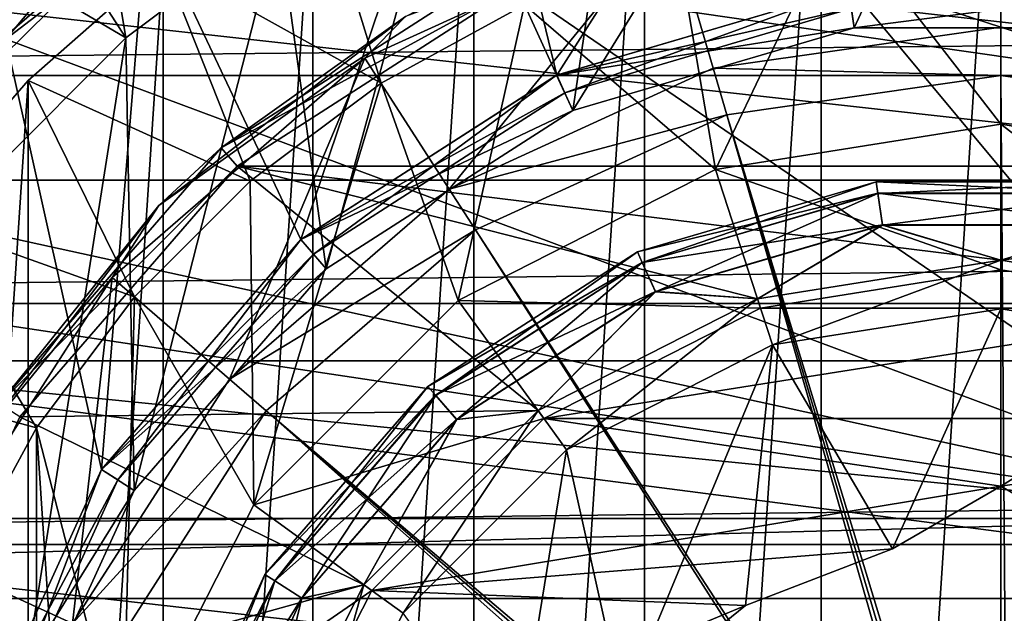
# Model space of a CAD drawing. Header units: millimetres. Extents: x -144 to 364, y -408 to 1133.
# Tile 48 of 256: x -85.1 to -74.96, y 4.47 to 10.58. Entities that reach past the tile are written whole.
import ezdxf

# ---------------------------------------------------------------- set-up
doc = ezdxf.new("R2010")
doc.units = ezdxf.units.MM
doc.header["$LTSCALE"] = 41.718519
for name, color, linetype in [('102', 7, 'CONTINUOUS'), ('116', 7, 'CONTINUOUS'), ('123', 7, 'CONTINUOUS'), ('22', 7, 'CONTINUOUS'), ('243', 7, 'CONTINUOUS'), ('244', 7, 'CONTINUOUS'), ('245', 7, 'CONTINUOUS'), ('246', 7, 'CONTINUOUS'), ('248', 7, 'CONTINUOUS'), ('249', 7, 'CONTINUOUS'), ('250', 7, 'CONTINUOUS'), ('251', 7, 'CONTINUOUS'), ('252', 7, 'CONTINUOUS'), ('253', 7, 'CONTINUOUS'), ('254', 7, 'CONTINUOUS'), ('262', 7, 'CONTINUOUS'), ('269', 7, 'CONTINUOUS'), ('285', 7, 'CONTINUOUS'), ('286', 7, 'CONTINUOUS'), ('287', 7, 'CONTINUOUS'), ('289', 7, 'CONTINUOUS'), ('292', 7, 'CONTINUOUS'), ('293', 7, 'CONTINUOUS'), ('297', 7, 'CONTINUOUS'), ('299', 7, 'CONTINUOUS'), ('329', 7, 'CONTINUOUS'), ('330', 7, 'CONTINUOUS'), ('334', 7, 'CONTINUOUS'), ('335', 7, 'CONTINUOUS'), ('336', 7, 'CONTINUOUS'), ('337', 7, 'CONTINUOUS'), ('338', 7, 'CONTINUOUS'), ('347', 7, 'CONTINUOUS'), ('350', 7, 'CONTINUOUS'), ('351', 7, 'CONTINUOUS'), ('46', 7, 'CONTINUOUS'), ('50', 7, 'CONTINUOUS'), ('683', 7, 'CONTINUOUS'), ('684', 7, 'CONTINUOUS'), ('718', 7, 'CONTINUOUS'), ('727', 7, 'CONTINUOUS'), ('85', 7, 'CONTINUOUS'), ('86', 7, 'CONTINUOUS'), ('9', 7, 'CONTINUOUS')]:
    doc.layers.add(name, color=color, linetype=linetype)

msp = doc.modelspace()

# ---------------------------------------------------------------- linework, layer by layer
at = {"layer": '102', "color": 7, "linetype": 'CONTINUOUS', "true_color": 0xaaaaaa}
msp.add_3dface([(-85.236, 10.375, -17), (-84.313, 11.482, -15.645), (-85.673, 10.686, -15.046), (-85.236, 10.375, -17)], dxfattribs=at)
at = {"layer": '116', "color": 7, "linetype": 'CONTINUOUS', "true_color": 0xaaaaaa}
for points in [[(104.5, 10, 17.321), (104.5, 12.175, 15.867), (-104.5, 10, 17.321), (104.5, 10, 17.321)], [(104.5, 12.175, 15.867), (-104.5, 12.175, 15.867), (-104.5, 10, 17.321), (104.5, 12.175, 15.867)], [(104.5, 7.654, 18.478), (104.5, 10, 17.321), (-104.5, 7.654, 18.478), (104.5, 7.654, 18.478)], [(104.5, 10, 17.321), (-104.5, 10, 17.321), (-104.5, 7.654, 18.478), (104.5, 10, 17.321)], [(104.5, 5.176, 19.319), (104.5, 7.654, 18.478), (-104.5, 5.176, 19.319), (104.5, 5.176, 19.319)], [(104.5, 7.654, 18.478), (-104.5, 7.654, 18.478), (-104.5, 5.176, 19.319), (104.5, 7.654, 18.478)], [(104.5, 2.61, 19.829), (104.5, 5.176, 19.319), (-104.5, 2.61, 19.829), (104.5, 2.61, 19.829)], [(104.5, 5.176, 19.319), (-104.5, 5.176, 19.319), (-104.5, 2.61, 19.829), (104.5, 5.176, 19.319)]]:
    msp.add_3dface(points, dxfattribs=at)
at = {"layer": '123', "color": 7, "linetype": 'CONTINUOUS', "true_color": 0xaaaaaa}
for points in [[(-84.789, 15.11, -14.454), (-84.002, 10.389, -42), (-86.19, 13.775, -16.114), (-84.789, 15.11, -14.454)], [(-82.432, 11.565, -42), (-84.002, 10.389, -42), (-84.789, 15.11, -14.454), (-82.432, 11.565, -42)], [(-86.19, 13.775, -16.114), (-84.002, 10.389, -42), (-87.396, 12.389, -17.55), (-86.19, 13.775, -16.114)], [(-84.002, 10.389, -42), (-85.389, 9.002, -42), (-87.396, 12.389, -17.55), (-84.002, 10.389, -42)]]:
    msp.add_3dface(points, dxfattribs=at)
at = {"layer": '22', "color": 7, "linetype": 'CONTINUOUS', "true_color": 0xaaaaaa}
for points in [[(-75, -14.111, -20), (-76.849, -13.989, -20), (-75, 14.111, -20), (-75, -14.111, -20)], [(-75, 14.111, -20), (-76.849, -13.989, -20), (-76.849, 13.989, -20), (-75, 14.111, -20)], [(-71.387, 13.641, -20), (-75, -14.111, -20), (-75, 14.111, -20), (-71.387, 13.641, -20)], [(-76.849, -13.989, -20), (-78.666, -13.627, -20), (-76.849, 13.989, -20), (-76.849, -13.989, -20)], [(-76.849, 13.989, -20), (-78.666, -13.627, -20), (-78.666, 13.627, -20), (-76.849, 13.989, -20)], [(-78.666, 13.627, -20), (-80.419, -13.029, -20), (-80.42, 13.029, -20), (-78.666, 13.627, -20)], [(-78.666, -13.627, -20), (-80.419, -13.029, -20), (-78.666, 13.627, -20), (-78.666, -13.627, -20)], [(-71.387, -13.641, -20), (-75, -14.111, -20), (-71.387, 13.641, -20), (-71.387, -13.641, -20)], [(-80.419, -13.029, -20), (-82.08, -12.206, -20), (-80.42, 13.029, -20), (-80.419, -13.029, -20)], [(-80.42, 13.029, -20), (-82.08, -12.206, -20), (-82.08, 12.206, -20), (-80.42, 13.029, -20)], [(-82.08, 12.206, -20), (-83.618, -11.173, -20), (-83.619, 11.173, -20), (-82.08, 12.206, -20)], [(-82.08, -12.206, -20), (-83.618, -11.173, -20), (-82.08, 12.206, -20), (-82.08, -12.206, -20)], [(-83.618, -11.173, -20), (-85.008, -9.948, -20), (-83.619, 11.173, -20), (-83.618, -11.173, -20)], [(-83.619, 11.173, -20), (-85.008, -9.948, -20), (-85.008, 9.948, -20), (-83.619, 11.173, -20)], [(-85.008, -9.948, -20), (-86.225, -8.551, -20), (-85.008, 9.948, -20), (-85.008, -9.948, -20)], [(-85.008, 9.948, -20), (-86.225, -8.551, -20), (-86.225, 8.551, -20), (-85.008, 9.948, -20)]]:
    msp.add_3dface(points, dxfattribs=at)
at = {"layer": '243', "color": 7, "linetype": 'CONTINUOUS', "true_color": 0xaaaaaa}
for points in [[(-77.503, 7.704, -49.7), (-75, 8.1, -49.7), (-77.503, 7.704, -48.8), (-77.503, 7.704, -49.7)], [(-77.503, 7.704, -48.8), (-75, 8.1, -49.7), (-75, 8.1, -48.8), (-77.503, 7.704, -48.8)], [(-75, 8.1, -49.7), (-72.497, 7.704, -49.7), (-75, 8.1, -48.8), (-75, 8.1, -49.7)], [(-75, 8.1, -48.8), (-72.497, 7.704, -49.7), (-72.497, 7.704, -48.8), (-75, 8.1, -48.8)], [(-79.761, 6.553, -49.7), (-77.503, 7.704, -49.7), (-79.761, 6.553, -48.8), (-79.761, 6.553, -49.7)], [(-79.761, 6.553, -48.8), (-77.503, 7.704, -49.7), (-77.503, 7.704, -48.8), (-79.761, 6.553, -48.8)], [(-81.553, 4.761, -49.7), (-79.761, 6.553, -49.7), (-81.553, 4.761, -48.8), (-81.553, 4.761, -49.7)], [(-81.553, 4.761, -48.8), (-79.761, 6.553, -49.7), (-79.761, 6.553, -48.8), (-81.553, 4.761, -48.8)], [(-82.704, 2.503, -49.7), (-81.553, 4.761, -49.7), (-82.704, 2.503, -48.8), (-82.704, 2.503, -49.7)], [(-82.704, 2.503, -48.8), (-81.553, 4.761, -49.7), (-81.553, 4.761, -48.8), (-82.704, 2.503, -48.8)]]:
    msp.add_3dface(points, dxfattribs=at)
at = {"layer": '244', "color": 7, "linetype": 'CONTINUOUS', "true_color": 0xaaaaaa}
for points in [[(-78.739, 8.187, -47.899), (-76.264, 8.789, -48.35), (-76.281, 8.908, -47.899), (-78.739, 8.187, -47.899)], [(-78.739, 8.187, -47.899), (-76.281, 8.908, -47.899), (-78.688, 8.076, -47.449), (-78.739, 8.187, -47.899)], [(-78.688, 8.076, -47.449), (-76.281, 8.908, -47.899), (-76.264, 8.788, -47.449), (-78.688, 8.076, -47.449)], [(-76.264, 8.789, -48.35), (-73.736, 8.789, -48.35), (-76.281, 8.908, -47.899), (-76.264, 8.789, -48.35)], [(-76.281, 8.908, -47.899), (-73.736, 8.789, -48.35), (-73.719, 8.908, -47.899), (-76.281, 8.908, -47.899)], [(-76.281, 8.908, -47.899), (-73.719, 8.908, -47.899), (-76.264, 8.788, -47.449), (-76.281, 8.908, -47.899)], [(-76.264, 8.788, -47.449), (-73.719, 8.908, -47.899), (-73.736, 8.788, -47.449), (-76.264, 8.788, -47.449)], [(-78.689, 8.077, -48.35), (-76.264, 8.789, -48.35), (-78.739, 8.187, -47.899), (-78.689, 8.077, -48.35)], [(-78.689, 8.077, -48.35), (-76.217, 8.463, -48.679), (-76.264, 8.789, -48.35), (-78.689, 8.077, -48.35)], [(-78.551, 7.776, -47.12), (-78.688, 8.076, -47.449), (-76.264, 8.788, -47.449), (-78.551, 7.776, -47.12)], [(-76.217, 8.461, -47.12), (-78.551, 7.776, -47.12), (-76.264, 8.788, -47.449), (-76.217, 8.461, -47.12)], [(-76.217, 8.463, -48.679), (-73.783, 8.463, -48.679), (-76.264, 8.789, -48.35), (-76.217, 8.463, -48.679)], [(-76.264, 8.789, -48.35), (-73.783, 8.463, -48.679), (-73.736, 8.789, -48.35), (-76.264, 8.789, -48.35)], [(-76.217, 8.461, -47.12), (-76.264, 8.788, -47.449), (-73.736, 8.788, -47.449), (-76.217, 8.461, -47.12)], [(-73.783, 8.461, -47.12), (-76.217, 8.461, -47.12), (-73.736, 8.788, -47.449), (-73.783, 8.461, -47.12)], [(-78.552, 7.777, -48.679), (-76.217, 8.463, -48.679), (-78.689, 8.077, -48.35), (-78.552, 7.777, -48.679)], [(-78.552, 7.777, -48.679), (-77.503, 7.704, -48.8), (-76.217, 8.463, -48.679), (-78.552, 7.777, -48.679)], [(-76.217, 8.461, -47.12), (-77.503, 7.704, -47), (-78.551, 7.776, -47.12), (-76.217, 8.461, -47.12)], [(-77.503, 7.704, -48.8), (-75, 8.1, -48.8), (-76.217, 8.463, -48.679), (-77.503, 7.704, -48.8)], [(-75, 8.1, -47), (-77.503, 7.704, -47), (-76.217, 8.461, -47.12), (-75, 8.1, -47)], [(-76.217, 8.463, -48.679), (-75, 8.1, -48.8), (-73.783, 8.463, -48.679), (-76.217, 8.463, -48.679)], [(-73.783, 8.461, -47.12), (-75, 8.1, -47), (-76.217, 8.461, -47.12), (-73.783, 8.461, -47.12)], [(-75, 8.1, -48.8), (-72.497, 7.704, -48.8), (-73.783, 8.463, -48.679), (-75, 8.1, -48.8)], [(-72.497, 7.704, -47), (-75, 8.1, -47), (-73.783, 8.461, -47.12), (-72.497, 7.704, -47)], [(-80.894, 6.802, -47.899), (-78.689, 8.077, -48.35), (-78.739, 8.187, -47.899), (-80.894, 6.802, -47.899)], [(-80.894, 6.802, -47.899), (-78.739, 8.187, -47.899), (-80.814, 6.71, -47.449), (-80.894, 6.802, -47.899)], [(-80.814, 6.71, -47.449), (-78.739, 8.187, -47.899), (-78.688, 8.076, -47.449), (-80.814, 6.71, -47.449)], [(-80.815, 6.711, -48.35), (-78.689, 8.077, -48.35), (-80.894, 6.802, -47.899), (-80.815, 6.711, -48.35)], [(-80.815, 6.711, -48.35), (-78.552, 7.777, -48.679), (-78.689, 8.077, -48.35), (-80.815, 6.711, -48.35)], [(-80.598, 6.46, -47.12), (-80.814, 6.71, -47.449), (-78.688, 8.076, -47.449), (-80.598, 6.46, -47.12)], [(-78.551, 7.776, -47.12), (-80.598, 6.46, -47.12), (-78.688, 8.076, -47.449), (-78.551, 7.776, -47.12)], [(-80.599, 6.462, -48.679), (-78.552, 7.777, -48.679), (-80.815, 6.711, -48.35), (-80.599, 6.462, -48.679)], [(-80.599, 6.462, -48.679), (-79.761, 6.553, -48.8), (-78.552, 7.777, -48.679), (-80.599, 6.462, -48.679)], [(-78.551, 7.776, -47.12), (-79.761, 6.553, -47), (-80.598, 6.46, -47.12), (-78.551, 7.776, -47.12)], [(-79.761, 6.553, -48.8), (-77.503, 7.704, -48.8), (-78.552, 7.777, -48.679), (-79.761, 6.553, -48.8)], [(-77.503, 7.704, -47), (-79.761, 6.553, -47), (-78.551, 7.776, -47.12), (-77.503, 7.704, -47)], [(-82.571, 4.866, -47.899), (-80.815, 6.711, -48.35), (-80.894, 6.802, -47.899), (-82.571, 4.866, -47.899)], [(-82.571, 4.866, -47.899), (-80.894, 6.802, -47.899), (-82.469, 4.8, -47.449), (-82.571, 4.866, -47.899)], [(-82.469, 4.8, -47.449), (-80.894, 6.802, -47.899), (-80.814, 6.71, -47.449), (-82.469, 4.8, -47.449)], [(-82.47, 4.801, -48.35), (-80.815, 6.711, -48.35), (-82.571, 4.866, -47.899), (-82.47, 4.801, -48.35)], [(-82.47, 4.801, -48.35), (-80.599, 6.462, -48.679), (-80.815, 6.711, -48.35), (-82.47, 4.801, -48.35)], [(-82.191, 4.622, -47.12), (-82.469, 4.8, -47.449), (-80.814, 6.71, -47.449), (-82.191, 4.622, -47.12)], [(-80.598, 6.46, -47.12), (-82.191, 4.622, -47.12), (-80.814, 6.71, -47.449), (-80.598, 6.46, -47.12)], [(-81.553, 4.761, -48.8), (-79.761, 6.553, -48.8), (-80.599, 6.462, -48.679), (-81.553, 4.761, -48.8)], [(-79.761, 6.553, -47), (-81.553, 4.761, -47), (-80.598, 6.46, -47.12), (-79.761, 6.553, -47)], [(-82.193, 4.622, -48.679), (-80.599, 6.462, -48.679), (-82.47, 4.801, -48.35), (-82.193, 4.622, -48.679)], [(-82.193, 4.622, -48.679), (-81.553, 4.761, -48.8), (-80.599, 6.462, -48.679), (-82.193, 4.622, -48.679)], [(-80.598, 6.46, -47.12), (-81.553, 4.761, -47), (-82.191, 4.622, -47.12), (-80.598, 6.46, -47.12)], [(-83.635, 2.536, -47.899), (-82.47, 4.801, -48.35), (-82.571, 4.866, -47.899), (-83.635, 2.536, -47.899)], [(-83.635, 2.536, -47.899), (-82.571, 4.866, -47.899), (-83.519, 2.501, -47.449), (-83.635, 2.536, -47.899)], [(-83.519, 2.501, -47.449), (-82.571, 4.866, -47.899), (-82.469, 4.8, -47.449), (-83.519, 2.501, -47.449)], [(-83.52, 2.502, -48.35), (-82.47, 4.801, -48.35), (-83.635, 2.536, -47.899), (-83.52, 2.502, -48.35)], [(-83.52, 2.502, -48.35), (-82.193, 4.622, -48.679), (-82.47, 4.801, -48.35), (-83.52, 2.502, -48.35)], [(-83.202, 2.408, -47.12), (-83.519, 2.501, -47.449), (-82.469, 4.8, -47.449), (-83.202, 2.408, -47.12)], [(-82.191, 4.622, -47.12), (-83.202, 2.408, -47.12), (-82.469, 4.8, -47.449), (-82.191, 4.622, -47.12)], [(-82.704, 2.503, -48.8), (-81.553, 4.761, -48.8), (-82.193, 4.622, -48.679), (-82.704, 2.503, -48.8)], [(-81.553, 4.761, -47), (-82.704, 2.503, -47), (-82.191, 4.622, -47.12), (-81.553, 4.761, -47)], [(-83.204, 2.409, -48.679), (-82.193, 4.622, -48.679), (-83.52, 2.502, -48.35), (-83.204, 2.409, -48.679)], [(-83.204, 2.409, -48.679), (-82.704, 2.503, -48.8), (-82.193, 4.622, -48.679), (-83.204, 2.409, -48.679)], [(-82.191, 4.622, -47.12), (-82.704, 2.503, -47), (-83.202, 2.408, -47.12), (-82.191, 4.622, -47.12)]]:
    msp.add_3dface(points, dxfattribs=at)
at = {"layer": '245', "color": 7, "linetype": 'CONTINUOUS', "true_color": 0xaaaaaa}
for points in [[(-75, 7.6, -46.5), (-77.348, 7.228, -34.5), (-77.349, 7.228, -46.5), (-75, 7.6, -46.5)], [(-75, 7.6, -34.5), (-77.348, 7.228, -34.5), (-75, 7.6, -46.5), (-75, 7.6, -34.5)], [(-72.652, 7.228, -34.5), (-75, 7.6, -34.5), (-72.651, 7.228, -46.5), (-72.652, 7.228, -34.5)], [(-72.651, 7.228, -46.5), (-75, 7.6, -34.5), (-75, 7.6, -46.5), (-72.651, 7.228, -46.5)], [(-77.348, 7.228, -34.5), (-79.467, 6.149, -34.5), (-77.349, 7.228, -46.5), (-77.348, 7.228, -34.5)], [(-77.349, 7.228, -46.5), (-79.467, 6.149, -34.5), (-79.467, 6.149, -46.5), (-77.349, 7.228, -46.5)], [(-79.467, 6.149, -34.5), (-81.149, 4.467, -34.5), (-79.467, 6.149, -46.5), (-79.467, 6.149, -34.5)], [(-79.467, 6.149, -46.5), (-81.149, 4.467, -34.5), (-81.149, 4.467, -46.5), (-79.467, 6.149, -46.5)], [(-81.149, 4.467, -46.5), (-81.149, 4.467, -34.5), (-82.228, 2.349, -46.5), (-81.149, 4.467, -46.5)]]:
    msp.add_3dface(points, dxfattribs=at)
at = {"layer": '246', "color": 7, "linetype": 'CONTINUOUS', "true_color": 0xaaaaaa}
for points in [[(-77.348, 7.228, -34.5), (-75, 7.6, -34.5), (-76.114, 5.131, -34.5), (-77.348, 7.228, -34.5)], [(-75, 7.6, -34.5), (-75, 5.774, -34.5), (-76.114, 5.131, -34.5), (-75, 7.6, -34.5)], [(-75, 7.6, -34.5), (-72.652, 7.228, -34.5), (-75, 5.774, -34.5), (-75, 7.6, -34.5)], [(-79.467, 6.149, -34.5), (-77.348, 7.228, -34.5), (-78.886, 3.53, -34.5), (-79.467, 6.149, -34.5)], [(-78.886, 3.53, -34.5), (-77.348, 7.228, -34.5), (-77.625, 4.547, -34.5), (-78.886, 3.53, -34.5)], [(-77.625, 4.547, -34.5), (-77.348, 7.228, -34.5), (-76.114, 5.131, -34.5), (-77.625, 4.547, -34.5)], [(-75, 5.774, -34.5), (-72.652, 7.228, -34.5), (-73.886, 5.131, -34.5), (-75, 5.774, -34.5)], [(-81.149, 4.467, -34.5), (-79.467, 6.149, -34.5), (-80, 2.887, -34.5), (-81.149, 4.467, -34.5)], [(-80, 2.887, -34.5), (-79.467, 6.149, -34.5), (-78.886, 3.53, -34.5), (-80, 2.887, -34.5)]]:
    msp.add_3dface(points, dxfattribs=at)
at = {"layer": '248', "color": 7, "linetype": 'CONTINUOUS', "true_color": 0xaaaaaa}
for points in [[(-75, 8, -30.5), (-77.472, 7.608, -30.5), (-72.528, 7.608, -30.5), (-75, 8, -30.5)], [(-77.472, 7.608, -30.5), (-79.702, 6.472, -30.5), (-72.528, 7.608, -30.5), (-77.472, 7.608, -30.5)], [(-72.528, 7.608, -30.5), (-79.702, 6.472, -30.5), (-70.298, 6.472, -30.5), (-72.528, 7.608, -30.5)], [(-79.702, 6.472, -30.5), (-81.472, 4.702, -30.5), (-75, 5.774, -30.5), (-79.702, 6.472, -30.5)], [(-70.298, 6.472, -30.5), (-79.702, 6.472, -30.5), (-75, 5.774, -30.5), (-70.298, 6.472, -30.5)], [(-70.298, 6.472, -30.5), (-75, 5.774, -30.5), (-73.886, 5.131, -30.5), (-70.298, 6.472, -30.5)], [(-75, 5.774, -30.5), (-81.472, 4.702, -30.5), (-76.114, 5.131, -30.5), (-75, 5.774, -30.5)], [(-76.114, 5.131, -30.5), (-81.472, 4.702, -30.5), (-77.625, 4.547, -30.5), (-76.114, 5.131, -30.5)], [(-81.472, 4.702, -30.5), (-82.608, 2.472, -30.5), (-77.625, 4.547, -30.5), (-81.472, 4.702, -30.5)], [(-77.625, 4.547, -30.5), (-82.608, 2.472, -30.5), (-78.886, 3.53, -30.5), (-77.625, 4.547, -30.5)]]:
    msp.add_3dface(points, dxfattribs=at)
at = {"layer": '249', "color": 7, "linetype": 'CONTINUOUS', "true_color": 0xaaaaaa}
for points in [[(-77.936, 9.035, -33), (-75, 8, -30.5), (-75, 9.5, -33), (-77.936, 9.035, -33)], [(-75, 8, -30.5), (-72.528, 7.608, -30.5), (-75, 9.5, -33), (-75, 8, -30.5)], [(-75, 9.5, -33), (-72.528, 7.608, -30.5), (-72.064, 9.035, -33), (-75, 9.5, -33)], [(-80.584, 7.686, -33), (-77.472, 7.608, -30.5), (-77.936, 9.035, -33), (-80.584, 7.686, -33)], [(-77.472, 7.608, -30.5), (-75, 8, -30.5), (-77.936, 9.035, -33), (-77.472, 7.608, -30.5)], [(-82.686, 5.584, -33), (-79.702, 6.472, -30.5), (-80.584, 7.686, -33), (-82.686, 5.584, -33)], [(-79.702, 6.472, -30.5), (-77.472, 7.608, -30.5), (-80.584, 7.686, -33), (-79.702, 6.472, -30.5)], [(-81.472, 4.702, -30.5), (-79.702, 6.472, -30.5), (-82.686, 5.584, -33), (-81.472, 4.702, -30.5)], [(-84.035, 2.936, -33), (-81.472, 4.702, -30.5), (-82.686, 5.584, -33), (-84.035, 2.936, -33)], [(-82.608, 2.472, -30.5), (-81.472, 4.702, -30.5), (-84.035, 2.936, -33), (-82.608, 2.472, -30.5)]]:
    msp.add_3dface(points, dxfattribs=at)
at = {"layer": '250', "color": 7, "linetype": 'CONTINUOUS', "true_color": 0xaaaaaa}
for points in [[(-75, 9.5, -35), (-77.936, 9.035, -35), (-75, 9.5, -33), (-75, 9.5, -35)], [(-77.936, 9.035, -35), (-77.936, 9.035, -33), (-75, 9.5, -33), (-77.936, 9.035, -35)], [(-72.064, 9.035, -35), (-75, 9.5, -35), (-72.064, 9.035, -33), (-72.064, 9.035, -35)], [(-75, 9.5, -35), (-75, 9.5, -33), (-72.064, 9.035, -33), (-75, 9.5, -35)], [(-77.936, 9.035, -35), (-80.584, 7.686, -35), (-77.936, 9.035, -33), (-77.936, 9.035, -35)], [(-80.584, 7.686, -35), (-80.584, 7.686, -33), (-77.936, 9.035, -33), (-80.584, 7.686, -35)], [(-80.584, 7.686, -35), (-82.686, 5.584, -35), (-82.686, 5.584, -33), (-80.584, 7.686, -35)], [(-80.584, 7.686, -35), (-82.686, 5.584, -33), (-80.584, 7.686, -33), (-80.584, 7.686, -35)], [(-82.686, 5.584, -35), (-84.035, 2.936, -35), (-82.686, 5.584, -33), (-82.686, 5.584, -35)], [(-84.035, 2.936, -35), (-84.035, 2.936, -33), (-82.686, 5.584, -33), (-84.035, 2.936, -35)]]:
    msp.add_3dface(points, dxfattribs=at)
at = {"layer": '251', "color": 7, "linetype": 'CONTINUOUS', "true_color": 0xaaaaaa}
for points in [[(-79.403, 9.642, -42), (-76.509, 10.492, -42), (-79.403, 9.642, -46), (-79.403, 9.642, -42)], [(-79.403, 9.642, -46), (-76.509, 10.492, -42), (-76.509, 10.492, -46), (-79.403, 9.642, -46)], [(-76.509, 10.492, -42), (-73.491, 10.492, -42), (-76.509, 10.492, -46), (-76.509, 10.492, -42)], [(-76.509, 10.492, -46), (-73.491, 10.492, -42), (-73.491, 10.492, -46), (-76.509, 10.492, -46)], [(-81.942, 8.011, -42), (-79.403, 9.642, -42), (-81.942, 8.011, -46), (-81.942, 8.011, -42)], [(-81.942, 8.011, -46), (-79.403, 9.642, -42), (-79.403, 9.642, -46), (-81.942, 8.011, -46)], [(-83.917, 5.731, -42), (-81.942, 8.011, -42), (-83.917, 5.731, -46), (-83.917, 5.731, -42)], [(-83.917, 5.731, -46), (-81.942, 8.011, -42), (-81.942, 8.011, -46), (-83.917, 5.731, -46)], [(-85.171, 2.986, -42), (-83.917, 5.731, -42), (-83.917, 5.731, -46), (-85.171, 2.986, -42)], [(-85.171, 2.986, -46), (-85.171, 2.986, -42), (-83.917, 5.731, -46), (-85.171, 2.986, -46)]]:
    msp.add_3dface(points, dxfattribs=at)
at = {"layer": '252', "color": 7, "linetype": 'CONTINUOUS', "true_color": 0xaaaaaa}
for points in [[(-79.57, 10.006, -46), (-76.509, 10.492, -46), (-76.565, 10.888, -46), (-79.57, 10.006, -46)], [(-76.565, 10.888, -46), (-76.509, 10.492, -46), (-73.435, 10.888, -46), (-76.565, 10.888, -46)], [(-76.509, 10.492, -46), (-73.491, 10.492, -46), (-73.435, 10.888, -46), (-76.509, 10.492, -46)], [(-79.403, 9.642, -46), (-76.509, 10.492, -46), (-79.57, 10.006, -46), (-79.403, 9.642, -46)], [(-82.203, 8.313, -46), (-79.403, 9.642, -46), (-79.57, 10.006, -46), (-82.203, 8.313, -46)], [(-81.942, 8.011, -46), (-79.403, 9.642, -46), (-82.203, 8.313, -46), (-81.942, 8.011, -46)], [(-84.254, 5.947, -46), (-81.942, 8.011, -46), (-82.203, 8.313, -46), (-84.254, 5.947, -46)], [(-83.917, 5.731, -46), (-81.942, 8.011, -46), (-84.254, 5.947, -46), (-83.917, 5.731, -46)], [(-85.554, 3.099, -46), (-83.917, 5.731, -46), (-84.254, 5.947, -46), (-85.554, 3.099, -46)], [(-85.171, 2.986, -46), (-83.917, 5.731, -46), (-85.554, 3.099, -46), (-85.171, 2.986, -46)]]:
    msp.add_3dface(points, dxfattribs=at)
at = {"layer": '253', "color": 7, "linetype": 'CONTINUOUS', "true_color": 0xaaaaaa}
for points in [[(-82.858, 9.069, -46), (-79.985, 10.916, -46), (-82.858, 9.069, -49.7), (-82.858, 9.069, -46)], [(-82.858, 9.069, -49.7), (-79.985, 10.916, -46), (-79.985, 10.916, -49.7), (-82.858, 9.069, -49.7)], [(-85.095, 6.488, -46), (-82.858, 9.069, -46), (-85.095, 6.488, -49.7), (-85.095, 6.488, -46)], [(-85.095, 6.488, -49.7), (-82.858, 9.069, -46), (-82.858, 9.069, -49.7), (-85.095, 6.488, -49.7)], [(-86.514, 3.381, -49.7), (-85.095, 6.488, -46), (-85.095, 6.488, -49.7), (-86.514, 3.381, -49.7)]]:
    msp.add_3dface(points, dxfattribs=at)
at = {"layer": '254', "color": 7, "linetype": 'CONTINUOUS', "true_color": 0xaaaaaa}
for points in [[(-82.858, 9.069, -49.7), (-79.985, 10.916, -49.7), (-67.142, 9.069, -49.7), (-82.858, 9.069, -49.7)], [(-79.985, 10.916, -49.7), (-70.015, 10.916, -49.7), (-67.142, 9.069, -49.7), (-79.985, 10.916, -49.7)], [(-79.761, 6.553, -49.7), (-85.095, 6.488, -49.7), (-82.858, 9.069, -49.7), (-79.761, 6.553, -49.7)], [(-75, 8.1, -49.7), (-77.503, 7.704, -49.7), (-82.858, 9.069, -49.7), (-75, 8.1, -49.7)], [(-75, 8.1, -49.7), (-82.858, 9.069, -49.7), (-67.142, 9.069, -49.7), (-75, 8.1, -49.7)], [(-77.503, 7.704, -49.7), (-79.761, 6.553, -49.7), (-82.858, 9.069, -49.7), (-77.503, 7.704, -49.7)], [(-72.497, 7.704, -49.7), (-75, 8.1, -49.7), (-67.142, 9.069, -49.7), (-72.497, 7.704, -49.7)], [(-81.553, 4.761, -49.7), (-86.514, 3.381, -49.7), (-85.095, 6.488, -49.7), (-81.553, 4.761, -49.7)], [(-79.761, 6.553, -49.7), (-81.553, 4.761, -49.7), (-85.095, 6.488, -49.7), (-79.761, 6.553, -49.7)], [(-81.553, 4.761, -49.7), (-82.704, 2.503, -49.7), (-86.514, 3.381, -49.7), (-81.553, 4.761, -49.7)]]:
    msp.add_3dface(points, dxfattribs=at)
at = {"layer": '262', "color": 7, "linetype": 'CONTINUOUS', "true_color": 0xaaaaaa}
for points in [[(-76.114, 5.131, -34.5), (-75, 5.774, -34.5), (-75, 5.774, -30.5), (-76.114, 5.131, -34.5)], [(-76.114, 5.131, -34.5), (-75, 5.774, -30.5), (-76.114, 5.131, -30.5), (-76.114, 5.131, -34.5)]]:
    msp.add_3dface(points, dxfattribs=at)
at = {"layer": '269', "color": 7, "linetype": 'CONTINUOUS', "true_color": 0xaaaaaa}
for points in [[(-77.503, 7.704, -47), (-75, 8.1, -47), (-77.349, 7.228, -46.5), (-77.503, 7.704, -47)], [(-75, 8.1, -47), (-75, 7.6, -46.5), (-77.349, 7.228, -46.5), (-75, 8.1, -47)], [(-75, 8.1, -47), (-72.497, 7.704, -47), (-75, 7.6, -46.5), (-75, 8.1, -47)], [(-79.761, 6.553, -47), (-77.503, 7.704, -47), (-79.467, 6.149, -46.5), (-79.761, 6.553, -47)], [(-77.503, 7.704, -47), (-77.349, 7.228, -46.5), (-79.467, 6.149, -46.5), (-77.503, 7.704, -47)], [(-72.497, 7.704, -47), (-72.651, 7.228, -46.5), (-75, 7.6, -46.5), (-72.497, 7.704, -47)], [(-81.553, 4.761, -47), (-79.761, 6.553, -47), (-81.149, 4.467, -46.5), (-81.553, 4.761, -47)], [(-79.761, 6.553, -47), (-79.467, 6.149, -46.5), (-81.149, 4.467, -46.5), (-79.761, 6.553, -47)], [(-82.704, 2.503, -47), (-81.553, 4.761, -47), (-82.228, 2.349, -46.5), (-82.704, 2.503, -47)], [(-81.553, 4.761, -47), (-81.149, 4.467, -46.5), (-82.228, 2.349, -46.5), (-81.553, 4.761, -47)]]:
    msp.add_3dface(points, dxfattribs=at)
at = {"layer": '285', "color": 7, "linetype": 'CONTINUOUS', "true_color": 0xaaaaaa}
for points in [[(-79.486, 9.824, -45.8), (-76.537, 10.69, -45.8), (-79.486, 9.824, -44), (-79.486, 9.824, -45.8)], [(-79.486, 9.824, -44), (-76.537, 10.69, -45.8), (-76.537, 10.69, -44), (-79.486, 9.824, -44)], [(-82.072, 8.162, -45.8), (-79.486, 9.824, -45.8), (-82.072, 8.162, -44), (-82.072, 8.162, -45.8)], [(-82.072, 8.162, -44), (-79.486, 9.824, -45.8), (-79.486, 9.824, -44), (-82.072, 8.162, -44)], [(-84.085, 5.839, -45.8), (-82.072, 8.162, -45.8), (-84.085, 5.839, -44), (-84.085, 5.839, -45.8)], [(-84.085, 5.839, -44), (-82.072, 8.162, -45.8), (-82.072, 8.162, -44), (-84.085, 5.839, -44)], [(-85.362, 3.043, -45.8), (-84.085, 5.839, -45.8), (-85.362, 3.043, -44), (-85.362, 3.043, -45.8)], [(-85.362, 3.043, -44), (-84.085, 5.839, -45.8), (-84.085, 5.839, -44), (-85.362, 3.043, -44)]]:
    msp.add_3dface(points, dxfattribs=at)
at = {"layer": '286', "color": 7, "linetype": 'CONTINUOUS', "true_color": 0xaaaaaa}
for points in [[(-80.089, 11.143, -46), (-79.985, 10.916, -46), (-83.022, 9.258, -46), (-80.089, 11.143, -46)], [(-79.985, 10.916, -46), (-82.858, 9.069, -46), (-83.022, 9.258, -46), (-79.985, 10.916, -46)], [(-83.022, 9.258, -46), (-82.858, 9.069, -46), (-85.305, 6.623, -46), (-83.022, 9.258, -46)], [(-82.858, 9.069, -46), (-85.095, 6.488, -46), (-85.305, 6.623, -46), (-82.858, 9.069, -46)]]:
    msp.add_3dface(points, dxfattribs=at)
at = {"layer": '287', "color": 7, "linetype": 'CONTINUOUS', "true_color": 0xaaaaaa}
for points in [[(-80.089, 11.143, -46), (-83.022, 9.258, -46), (-81.125, 10.609, -51.087), (-80.089, 11.143, -46)], [(-81.125, 10.609, -51.087), (-83.022, 9.258, -46), (-83.662, 8.662, -51.087), (-81.125, 10.609, -51.087)], [(-83.022, 9.258, -46), (-85.305, 6.623, -46), (-83.662, 8.662, -51.087), (-83.022, 9.258, -46)], [(-83.662, 8.662, -51.087), (-85.305, 6.623, -46), (-85.609, 6.125, -51.087), (-83.662, 8.662, -51.087)]]:
    msp.add_3dface(points, dxfattribs=at)
at = {"layer": '289', "color": 7, "linetype": 'CONTINUOUS', "true_color": 0xaaaaaa}
for points in [[(-76.706, 14.5, -43.8), (-80.429, 13.553, -43.8), (-79.569, 10.006, -43.8), (-76.706, 14.5, -43.8)], [(-76.565, 10.888, -43.8), (-76.706, 14.5, -43.8), (-79.569, 10.006, -43.8), (-76.565, 10.888, -43.8)], [(-80.429, 13.553, -43.8), (-83.782, 11.663, -43.8), (-82.203, 8.313, -43.8), (-80.429, 13.553, -43.8)], [(-79.569, 10.006, -43.8), (-80.429, 13.553, -43.8), (-82.203, 8.313, -43.8), (-79.569, 10.006, -43.8)], [(-83.782, 11.663, -43.8), (-85.243, 10.404, -43.8), (-84.254, 5.947, -43.8), (-83.782, 11.663, -43.8)], [(-82.203, 8.313, -43.8), (-83.782, 11.663, -43.8), (-84.254, 5.947, -43.8), (-82.203, 8.313, -43.8)], [(-84.254, 5.947, -43.8), (-85.243, 10.404, -43.8), (-85.554, 3.099, -43.8), (-84.254, 5.947, -43.8)]]:
    msp.add_3dface(points, dxfattribs=at)
at = {"layer": '292', "color": 7, "linetype": 'CONTINUOUS', "true_color": 0xaaaaaa}
for points in [[(-85.787, 10.566, -43.934), (-83.782, 11.663, -43.8), (-82.729, 12.972, -43.934), (-85.787, 10.566, -43.934)], [(-85.787, 10.566, -43.934), (-82.729, 12.972, -43.934), (-83.7, 12.787, -44.3), (-85.787, 10.566, -43.934)], [(-83.7, 12.787, -44.3), (-85.921, 11.14, -44.8), (-86.525, 10.314, -44.3), (-83.7, 12.787, -44.3)], [(-85.787, 10.566, -43.934), (-83.7, 12.787, -44.3), (-86.525, 10.314, -44.3), (-85.787, 10.566, -43.934)], [(-85.243, 10.404, -43.8), (-83.782, 11.663, -43.8), (-85.787, 10.566, -43.934), (-85.243, 10.404, -43.8)]]:
    msp.add_3dface(points, dxfattribs=at)
at = {"layer": '293', "color": 7, "linetype": 'CONTINUOUS', "true_color": 0xaaaaaa}
for points in [[(-82.728, 12.972, -57.366), (-83.786, 11.661, -57.5), (-85.786, 10.567, -57.366), (-82.728, 12.972, -57.366)], [(-82.728, 12.972, -57.366), (-85.786, 10.567, -57.366), (-83.7, 12.787, -57), (-82.728, 12.972, -57.366)], [(-86.525, 10.314, -57), (-84.352, 12.486, -56.5), (-83.7, 12.787, -57), (-86.525, 10.314, -57)], [(-85.786, 10.567, -57.366), (-86.525, 10.314, -57), (-83.7, 12.787, -57), (-85.786, 10.567, -57.366)], [(-85.921, 11.14, -56.5), (-84.352, 12.486, -56.5), (-86.525, 10.314, -57), (-85.921, 11.14, -56.5)], [(-83.786, 11.661, -57.5), (-86.527, 8.96, -57.5), (-85.786, 10.567, -57.366), (-83.786, 11.661, -57.5)]]:
    msp.add_3dface(points, dxfattribs=at)
at = {"layer": '297', "color": 7, "linetype": 'CONTINUOUS', "true_color": 0xaaaaaa}
for points in [[(-76.537, 10.69, -44), (-76.565, 10.888, -43.8), (-79.569, 10.006, -43.8), (-76.537, 10.69, -44)], [(-79.486, 9.824, -44), (-76.537, 10.69, -44), (-79.569, 10.006, -43.8), (-79.486, 9.824, -44)], [(-79.486, 9.824, -44), (-79.569, 10.006, -43.8), (-82.203, 8.313, -43.8), (-79.486, 9.824, -44)], [(-82.072, 8.162, -44), (-79.486, 9.824, -44), (-82.203, 8.313, -43.8), (-82.072, 8.162, -44)], [(-82.072, 8.162, -44), (-82.203, 8.313, -43.8), (-84.254, 5.947, -43.8), (-82.072, 8.162, -44)], [(-84.085, 5.839, -44), (-82.072, 8.162, -44), (-84.254, 5.947, -43.8), (-84.085, 5.839, -44)], [(-84.085, 5.839, -44), (-84.254, 5.947, -43.8), (-85.554, 3.099, -43.8), (-84.085, 5.839, -44)], [(-85.362, 3.043, -44), (-84.085, 5.839, -44), (-85.554, 3.099, -43.8), (-85.362, 3.043, -44)]]:
    msp.add_3dface(points, dxfattribs=at)
at = {"layer": '299', "color": 7, "linetype": 'CONTINUOUS', "true_color": 0xaaaaaa}
for points in [[(-79.57, 10.006, -46), (-76.565, 10.888, -46), (-79.486, 9.824, -45.8), (-79.57, 10.006, -46)], [(-76.565, 10.888, -46), (-76.537, 10.69, -45.8), (-79.486, 9.824, -45.8), (-76.565, 10.888, -46)], [(-82.203, 8.313, -46), (-79.57, 10.006, -46), (-82.072, 8.162, -45.8), (-82.203, 8.313, -46)], [(-79.57, 10.006, -46), (-79.486, 9.824, -45.8), (-82.072, 8.162, -45.8), (-79.57, 10.006, -46)], [(-84.254, 5.947, -46), (-82.203, 8.313, -46), (-84.085, 5.839, -45.8), (-84.254, 5.947, -46)], [(-82.203, 8.313, -46), (-82.072, 8.162, -45.8), (-84.085, 5.839, -45.8), (-82.203, 8.313, -46)], [(-85.554, 3.099, -46), (-84.254, 5.947, -46), (-85.362, 3.043, -45.8), (-85.554, 3.099, -46)], [(-84.254, 5.947, -46), (-84.085, 5.839, -45.8), (-85.362, 3.043, -45.8), (-84.254, 5.947, -46)]]:
    msp.add_3dface(points, dxfattribs=at)
at = {"layer": '329', "color": 7, "linetype": 'CONTINUOUS', "true_color": 0xaaaaaa}
for points in [[(-104.028, 10.145, -57.5), (-83.786, 11.661, -57.5), (-102.71, 13.332, -57.5), (-104.028, 10.145, -57.5)], [(-86.527, 8.96, -57.5), (-83.786, 11.661, -57.5), (-104.028, 10.145, -57.5), (-86.527, 8.96, -57.5)]]:
    msp.add_3dface(points, dxfattribs=at)
at = {"layer": '330', "color": 7, "linetype": 'CONTINUOUS', "true_color": 0xaaaaaa}
for points in [[(-103.606, 13.776, -77.5), (-44.046, 7.065, -77.5), (-105.954, 7.065, -77.5), (-103.606, 13.776, -77.5)], [(-46.394, 13.776, -77.5), (-44.046, 7.065, -77.5), (-103.606, 13.776, -77.5), (-46.394, 13.776, -77.5)], [(-106.75, 0, -77.5), (-105.954, 7.065, -77.5), (-75, 0.25, -77.5), (-106.75, 0, -77.5)], [(-44.046, 7.065, -77.5), (-43.25, 0, -77.5), (-105.954, 7.065, -77.5), (-44.046, 7.065, -77.5)], [(-105.954, 7.065, -77.5), (-43.25, 0, -77.5), (-75, 0.25, -77.5), (-105.954, 7.065, -77.5)]]:
    msp.add_3dface(points, dxfattribs=at)
at = {"layer": '334', "color": 7, "linetype": 'CONTINUOUS', "true_color": 0xe0f2ff}
for points in [[(-75, 12.1, -51), (-78.409, 11.61, -51), (-75, 10.5, -51), (-75, 12.1, -51)], [(-71.591, 11.61, -51), (-75, 12.1, -51), (-72.042, 10.075, -51), (-71.591, 11.61, -51)], [(-72.042, 10.075, -51), (-75, 12.1, -51), (-75, 10.5, -51), (-72.042, 10.075, -51)], [(-78.409, 11.61, -51), (-81.542, 10.179, -51), (-80.677, 8.833, -51), (-78.409, 11.61, -51)], [(-77.958, 10.075, -51), (-78.409, 11.61, -51), (-80.677, 8.833, -51), (-77.958, 10.075, -51)], [(-75, 10.5, -51), (-78.409, 11.61, -51), (-77.958, 10.075, -51), (-75, 10.5, -51)], [(-81.542, 10.179, -51), (-84.145, 7.924, -51), (-82.935, 6.876, -51), (-81.542, 10.179, -51)], [(-80.677, 8.833, -51), (-81.542, 10.179, -51), (-82.935, 6.876, -51), (-80.677, 8.833, -51)], [(-84.145, 7.924, -51), (-86.006, 5.027, -51), (-84.551, 4.362, -51), (-84.145, 7.924, -51)], [(-82.935, 6.876, -51), (-84.145, 7.924, -51), (-84.551, 4.362, -51), (-82.935, 6.876, -51)], [(-84.551, 4.362, -51), (-86.006, 5.027, -51), (-85.393, 1.494, -51), (-84.551, 4.362, -51)]]:
    msp.add_3dface(points, dxfattribs=at)
at = {"layer": '335', "color": 7, "linetype": 'CONTINUOUS', "true_color": 0xe0f2ff}
for points in [[(-75, 10, -68), (-75, 10, -51.5), (-77.817, 9.595, -51.5), (-75, 10, -68)], [(-77.817, 9.595, -68), (-75, 10, -68), (-77.817, 9.595, -51.5), (-77.817, 9.595, -68)], [(-80.406, 8.413, -68), (-77.817, 9.595, -68), (-77.817, 9.595, -51.5), (-80.406, 8.413, -68)], [(-80.406, 8.413, -51.5), (-80.406, 8.413, -68), (-77.817, 9.595, -51.5), (-80.406, 8.413, -51.5)], [(-82.557, 6.549, -68), (-80.406, 8.413, -68), (-82.557, 6.549, -51.5), (-82.557, 6.549, -68)], [(-82.557, 6.549, -51.5), (-80.406, 8.413, -68), (-80.406, 8.413, -51.5), (-82.557, 6.549, -51.5)], [(-84.096, 4.154, -68), (-82.557, 6.549, -68), (-84.096, 4.154, -51.5), (-84.096, 4.154, -68)], [(-84.096, 4.154, -51.5), (-82.557, 6.549, -68), (-82.557, 6.549, -51.5), (-84.096, 4.154, -51.5)]]:
    msp.add_3dface(points, dxfattribs=at)
at = {"layer": '336', "color": 7, "linetype": 'CONTINUOUS', "true_color": 0xe0f2ff}
for points in [[(-75, 10, -68), (-77.817, 9.595, -68), (-75, 0.323, -69.477), (-75, 10, -68)], [(-77.817, 9.595, -68), (-80.406, 8.413, -68), (-75.15, 0.322, -69.472), (-77.817, 9.595, -68)], [(-75, 0.323, -69.477), (-77.817, 9.595, -68), (-75.075, 0.322, -69.476), (-75, 0.323, -69.477)], [(-75.075, 0.322, -69.476), (-77.817, 9.595, -68), (-75.15, 0.322, -69.472), (-75.075, 0.322, -69.476)], [(-80.406, 8.413, -68), (-82.557, 6.549, -68), (-75.225, 0.321, -69.467), (-80.406, 8.413, -68)], [(-75.15, 0.322, -69.472), (-80.406, 8.413, -68), (-75.225, 0.321, -69.467), (-75.15, 0.322, -69.472)], [(-82.557, 6.549, -68), (-84.096, 4.154, -68), (-75.529, 0.309, -69.433), (-82.557, 6.549, -68)], [(-75.225, 0.321, -69.467), (-82.557, 6.549, -68), (-75.357, 0.318, -69.454), (-75.225, 0.321, -69.467)], [(-75.357, 0.318, -69.454), (-82.557, 6.549, -68), (-75.529, 0.309, -69.433), (-75.357, 0.318, -69.454)]]:
    msp.add_3dface(points, dxfattribs=at)
at = {"layer": '337', "color": 7, "linetype": 'CONTINUOUS', "true_color": 0xe0f2ff}
for points in [[(-75, 10, -51.5), (-75, 10, -68), (-72.183, 9.595, -68), (-75, 10, -51.5)], [(-75, 10, -51.5), (-72.183, 9.595, -68), (-72.183, 9.595, -51.5), (-75, 10, -51.5)]]:
    msp.add_3dface(points, dxfattribs=at)
at = {"layer": '338', "color": 7, "linetype": 'CONTINUOUS', "true_color": 0xe0f2ff}
for points in [[(-75, 10, -68), (-75, 0.323, -69.477), (-74.925, 0.322, -69.476), (-75, 10, -68)], [(-72.183, 9.595, -68), (-75, 10, -68), (-74.925, 0.322, -69.476), (-72.183, 9.595, -68)]]:
    msp.add_3dface(points, dxfattribs=at)
at = {"layer": '347', "color": 7, "linetype": 'CONTINUOUS', "true_color": 0xe0f2ff}
for points in [[(-81.125, 10.609, -51.087), (-81.542, 10.179, -51), (-78.409, 11.61, -51), (-81.125, 10.609, -51.087)], [(-81.125, 10.609, -51.087), (-83.662, 8.662, -51.087), (-81.542, 10.179, -51), (-81.125, 10.609, -51.087)], [(-83.662, 8.662, -51.087), (-84.145, 7.924, -51), (-81.542, 10.179, -51), (-83.662, 8.662, -51.087)], [(-83.662, 8.662, -51.087), (-85.609, 6.125, -51.087), (-84.145, 7.924, -51), (-83.662, 8.662, -51.087)], [(-85.609, 6.125, -51.087), (-86.006, 5.027, -51), (-84.145, 7.924, -51), (-85.609, 6.125, -51.087)]]:
    msp.add_3dface(points, dxfattribs=at)
at = {"layer": '350', "color": 7, "linetype": 'CONTINUOUS', "true_color": 0xe0f2ff}
for points in [[(-75, 10.5, -51), (-77.958, 10.075, -51), (-75, 10, -51.5), (-75, 10.5, -51)], [(-77.958, 10.075, -51), (-80.677, 8.833, -51), (-77.817, 9.595, -51.5), (-77.958, 10.075, -51)], [(-75, 10, -51.5), (-77.958, 10.075, -51), (-77.817, 9.595, -51.5), (-75, 10, -51.5)], [(-80.677, 8.833, -51), (-80.406, 8.413, -51.5), (-77.817, 9.595, -51.5), (-80.677, 8.833, -51)], [(-80.677, 8.833, -51), (-82.935, 6.876, -51), (-80.406, 8.413, -51.5), (-80.677, 8.833, -51)], [(-82.935, 6.876, -51), (-82.557, 6.549, -51.5), (-80.406, 8.413, -51.5), (-82.935, 6.876, -51)], [(-82.935, 6.876, -51), (-84.551, 4.362, -51), (-82.557, 6.549, -51.5), (-82.935, 6.876, -51)], [(-84.551, 4.362, -51), (-84.096, 4.154, -51.5), (-82.557, 6.549, -51.5), (-84.551, 4.362, -51)]]:
    msp.add_3dface(points, dxfattribs=at)
at = {"layer": '351', "color": 7, "linetype": 'CONTINUOUS', "true_color": 0xe0f2ff}
for points in [[(-72.042, 10.075, -51), (-75, 10.5, -51), (-72.183, 9.595, -51.5), (-72.042, 10.075, -51)], [(-75, 10.5, -51), (-75, 10, -51.5), (-72.183, 9.595, -51.5), (-75, 10.5, -51)]]:
    msp.add_3dface(points, dxfattribs=at)
at = {"layer": '46', "color": 7, "linetype": 'CONTINUOUS', "true_color": 0xaaaaaa}
for points in [[(-102.923, 12.622, -12.622), (-102.923, 8.925, -15.459), (-84.214, 12.4, -12.84), (-102.923, 12.622, -12.622)], [(-84.214, 12.4, -12.84), (-102.923, 8.925, -15.459), (-84.267, 12.362, -12.877), (-84.214, 12.4, -12.84)], [(-84.267, 12.362, -12.877), (-102.923, 8.925, -15.459), (-85.778, 11.185, -13.911), (-84.267, 12.362, -12.877)], [(-72, 5.443, -17), (-90.443, 5.443, -17), (-102.923, 4.62, -17.242), (-72, 5.443, -17)], [(-69.7, 4.62, -17.242), (-72, 5.443, -17), (-102.923, 4.62, -17.242), (-69.7, 4.62, -17.242)], [(-69.7, 0, -17.85), (-69.7, 4.62, -17.242), (-102.923, 0, -17.85), (-69.7, 0, -17.85)], [(-102.923, 0, -17.85), (-69.7, 4.62, -17.242), (-102.923, 4.62, -17.242), (-102.923, 0, -17.85)]]:
    msp.add_3dface(points, dxfattribs=at)
at = {"layer": '50', "color": 7, "linetype": 'CONTINUOUS', "true_color": 0xaaaaaa}
for points in [[(-69.7, 12.622, 12.622), (-69.7, 8.925, 15.459), (-102.923, 12.622, 12.622), (-69.7, 12.622, 12.622)], [(-102.923, 12.622, 12.622), (-69.7, 8.925, 15.459), (-102.923, 8.925, 15.459), (-102.923, 12.622, 12.622)], [(-69.7, 8.925, 15.459), (-69.7, 4.62, 17.242), (-102.923, 8.925, 15.459), (-69.7, 8.925, 15.459)], [(-102.923, 8.925, 15.459), (-69.7, 4.62, 17.242), (-102.923, 4.62, 17.242), (-102.923, 8.925, 15.459)], [(-69.7, 4.62, 17.242), (-69.7, 0, 17.85), (-102.923, 4.62, 17.242), (-69.7, 4.62, 17.242)], [(-102.923, 4.62, 17.242), (-69.7, 0, 17.85), (-102.923, 0, 17.85), (-102.923, 4.62, 17.242)]]:
    msp.add_3dface(points, dxfattribs=at)
at = {"layer": '683', "color": 7, "linetype": 'CONTINUOUS', "true_color": 0xaaaaaa}
for points in [[(-82.08, 12.206, -20), (-83.619, 11.173, -20), (-81.376, 9.921, -35), (-82.08, 12.206, -20)], [(-82.08, 12.206, -20), (-81.376, 9.921, -35), (-79.899, 10.727, -35), (-82.08, 12.206, -20)], [(-83.619, 11.173, -20), (-85.008, 9.948, -20), (-82.723, 8.913, -35), (-83.619, 11.173, -20)], [(-83.619, 11.173, -20), (-82.723, 8.913, -35), (-81.376, 9.921, -35), (-83.619, 11.173, -20)], [(-85.008, 9.948, -20), (-86.225, 8.551, -20), (-83.913, 7.723, -35), (-85.008, 9.948, -20)], [(-85.008, 9.948, -20), (-83.913, 7.723, -35), (-82.723, 8.913, -35), (-85.008, 9.948, -20)], [(-86.225, 8.551, -20), (-87.249, 7.006, -20), (-84.921, 6.376, -35), (-86.225, 8.551, -20)], [(-86.225, 8.551, -20), (-84.921, 6.376, -35), (-83.913, 7.723, -35), (-86.225, 8.551, -20)], [(-87.249, 7.006, -20), (-85.727, 4.899, -35), (-84.921, 6.376, -35), (-87.249, 7.006, -20)]]:
    msp.add_3dface(points, dxfattribs=at)
at = {"layer": '684', "color": 7, "linetype": 'CONTINUOUS', "true_color": 0xaaaaaa}
msp.add_3dface([(-85.236, 10.375, -17), (-82.395, 12.559, -17), (-84.313, 11.482, -15.645), (-85.236, 10.375, -17)], dxfattribs=at)
at = {"layer": '718', "color": 7, "linetype": 'CONTINUOUS', "true_color": 0xaaaaaa}
for points in [[(-77.625, 4.547, -34.5), (-76.114, 5.131, -34.5), (-77.625, 4.547, -30.5), (-77.625, 4.547, -34.5)], [(-76.114, 5.131, -34.5), (-76.114, 5.131, -30.5), (-77.625, 4.547, -30.5), (-76.114, 5.131, -34.5)], [(-78.886, 3.53, -34.5), (-77.625, 4.547, -34.5), (-78.886, 3.53, -30.5), (-78.886, 3.53, -34.5)], [(-77.625, 4.547, -34.5), (-77.625, 4.547, -30.5), (-78.886, 3.53, -30.5), (-77.625, 4.547, -34.5)]]:
    msp.add_3dface(points, dxfattribs=at)
at = {"layer": '727', "color": 7, "linetype": 'CONTINUOUS', "true_color": 0xaaaaaa}
for points in [[(-75, 5.774, -34.5), (-73.886, 5.131, -34.5), (-73.886, 5.131, -30.5), (-75, 5.774, -34.5)], [(-75, 5.774, -30.5), (-75, 5.774, -34.5), (-73.886, 5.131, -30.5), (-75, 5.774, -30.5)]]:
    msp.add_3dface(points, dxfattribs=at)
at = {"layer": '85', "color": 7, "linetype": 'CONTINUOUS', "true_color": 0xaaaaaa}
for points in [[(-75, 11.793, -35), (-76.678, 11.673, -35), (-75, 9.5, -35), (-75, 11.793, -35)], [(-73.322, 11.673, -35), (-75, 11.793, -35), (-72.064, 9.035, -35), (-73.322, 11.673, -35)], [(-72.064, 9.035, -35), (-75, 11.793, -35), (-75, 9.5, -35), (-72.064, 9.035, -35)], [(-76.678, 11.673, -35), (-78.323, 11.315, -35), (-77.936, 9.035, -35), (-76.678, 11.673, -35)], [(-75, 9.5, -35), (-76.678, 11.673, -35), (-77.936, 9.035, -35), (-75, 9.5, -35)], [(-78.323, 11.315, -35), (-79.899, 10.727, -35), (-77.936, 9.035, -35), (-78.323, 11.315, -35)], [(-79.899, 10.727, -35), (-81.376, 9.921, -35), (-80.584, 7.686, -35), (-79.899, 10.727, -35)], [(-77.936, 9.035, -35), (-79.899, 10.727, -35), (-80.584, 7.686, -35), (-77.936, 9.035, -35)], [(-81.376, 9.921, -35), (-82.723, 8.913, -35), (-82.686, 5.584, -35), (-81.376, 9.921, -35)], [(-80.584, 7.686, -35), (-81.376, 9.921, -35), (-82.686, 5.584, -35), (-80.584, 7.686, -35)], [(-82.723, 8.913, -35), (-83.913, 7.723, -35), (-82.686, 5.584, -35), (-82.723, 8.913, -35)], [(-83.913, 7.723, -35), (-84.921, 6.376, -35), (-84.035, 2.936, -35), (-83.913, 7.723, -35)], [(-82.686, 5.584, -35), (-83.913, 7.723, -35), (-84.035, 2.936, -35), (-82.686, 5.584, -35)], [(-85.727, 4.899, -35), (-84.921, -6.376, -35), (-84.921, 6.376, -35), (-85.727, 4.899, -35)], [(-84.921, 6.376, -35), (-84.921, -6.376, -35), (-84.5, 0, -35), (-84.921, 6.376, -35)], [(-84.035, 2.936, -35), (-84.921, 6.376, -35), (-84.5, 0, -35), (-84.035, 2.936, -35)], [(-85.727, -4.899, -35), (-84.921, -6.376, -35), (-85.727, 4.899, -35), (-85.727, -4.899, -35)]]:
    msp.add_3dface(points, dxfattribs=at)
at = {"layer": '86', "color": 7, "linetype": 'CONTINUOUS', "true_color": 0xaaaaaa}
for points in [[(-76.956, 13.607, -42), (-75, 13.747, -42), (-76.509, 10.492, -42), (-76.956, 13.607, -42)], [(-76.509, 10.492, -42), (-75, 13.747, -42), (-73.491, 10.492, -42), (-76.509, 10.492, -42)], [(-75, 13.747, -42), (-73.044, 13.607, -42), (-73.491, 10.492, -42), (-75, 13.747, -42)], [(-78.873, 13.19, -42), (-76.956, 13.607, -42), (-79.403, 9.642, -42), (-78.873, 13.19, -42)], [(-79.403, 9.642, -42), (-76.956, 13.607, -42), (-76.509, 10.492, -42), (-79.403, 9.642, -42)], [(-80.711, 12.505, -42), (-78.873, 13.19, -42), (-79.403, 9.642, -42), (-80.711, 12.505, -42)], [(-82.432, 11.565, -42), (-80.711, 12.505, -42), (-81.942, 8.011, -42), (-82.432, 11.565, -42)], [(-81.942, 8.011, -42), (-80.711, 12.505, -42), (-79.403, 9.642, -42), (-81.942, 8.011, -42)], [(-84.002, 10.389, -42), (-82.432, 11.565, -42), (-83.917, 5.731, -42), (-84.002, 10.389, -42)], [(-83.917, 5.731, -42), (-82.432, 11.565, -42), (-81.942, 8.011, -42), (-83.917, 5.731, -42)], [(-85.389, 9.002, -42), (-84.002, 10.389, -42), (-85.171, 2.986, -42), (-85.389, 9.002, -42)], [(-85.171, 2.986, -42), (-84.002, 10.389, -42), (-83.917, 5.731, -42), (-85.171, 2.986, -42)]]:
    msp.add_3dface(points, dxfattribs=at)
at = {"layer": '9', "color": 7, "linetype": 'CONTINUOUS', "true_color": 0xaaaaaa}
for points in [[(-79.107, 13.984, -17), (-72, 5.443, -17), (-75.571, 14.564, -17), (-79.107, 13.984, -17)], [(-75.571, 14.564, -17), (-72, 5.443, -17), (-72, 14.263, -17), (-75.571, 14.564, -17)], [(-82.395, 12.559, -17), (-72, 5.443, -17), (-79.107, 13.984, -17), (-82.395, 12.559, -17)], [(-85.236, 10.375, -17), (-72, 5.443, -17), (-82.395, 12.559, -17), (-85.236, 10.375, -17)], [(-86.969, 8.718, -17), (-72, 5.443, -17), (-85.236, 10.375, -17), (-86.969, 8.718, -17)], [(-87.918, 7.834, -17), (-72, 5.443, -17), (-86.969, 8.718, -17), (-87.918, 7.834, -17)], [(-88.686, 7.119, -17), (-72, 5.443, -17), (-87.918, 7.834, -17), (-88.686, 7.119, -17)], [(-90.443, 5.443, -17), (-72, 5.443, -17), (-88.686, 7.119, -17), (-90.443, 5.443, -17)]]:
    msp.add_3dface(points, dxfattribs=at)

doc.saveas('drawing.dxf')
